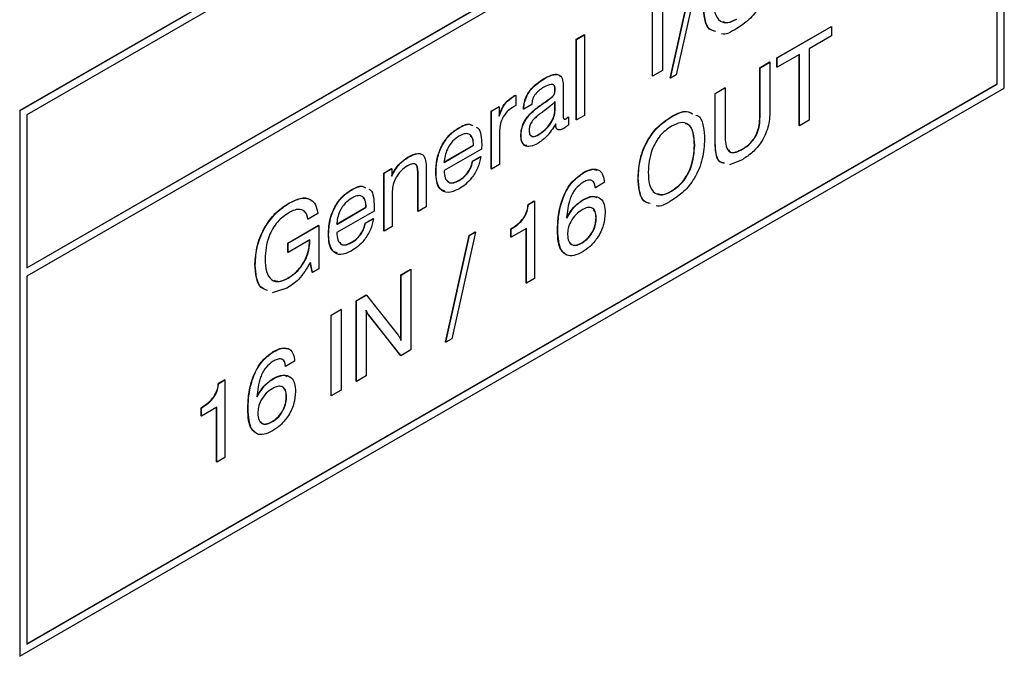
# Model space of a CAD drawing. Header units: millimetres. Extents: x 11 to 190, y 5 to 296.
# Tile 39 of 71: x 152 to 167, y 204 to 214. Entities that reach past the tile are written whole.
import ezdxf

# ---------------------------------------------------------------- set-up
doc = ezdxf.new("R2010")
doc.units = ezdxf.units.MM
doc.layers.add('標註文字', color=4, linetype='Continuous')

msp = doc.modelspace()

# ---------------------------------------------------------------- linework, layer by layer
at = {"layer": '標註文字'}
for p, q in [((167.0917, 221.072), (152.1364, 212.4385)), ((167.0952, 221.07), (152.1399, 212.4365)), ((167.0952, 212.7821), (167.0952, 221.07)), ((166.9892, 220.8863), (152.246, 212.3752)), ((152.246, 210.0522), (166.9856, 218.5612)), ((152.246, 210.0481), (166.9892, 218.5591)), ((166.9892, 218.4366), (152.246, 209.9256)), ((166.9856, 212.8454), (166.9856, 218.4346)), ((166.9892, 212.8433), (166.9892, 218.4366)), ((162.0209, 212.9346), (162.3781, 214.554)), ((162.0244, 212.9325), (162.3816, 214.552)), ((162.4732, 214.6048), (162.1124, 212.9833)), ((161.9021, 214.2751), (161.9021, 213.0503)), ((161.7489, 212.966), (161.7489, 214.1908)), ((161.7525, 212.964), (161.7525, 214.1888)), ((163.6391, 213.2406), (164.4686, 213.7195)), ((163.6426, 213.2386), (164.4721, 213.7174)), ((164.4721, 213.7174), (164.4686, 213.7195)), ((164.4721, 213.7174), (164.4721, 213.5761)), ((160.5931, 213.5236), (160.7155, 213.5942)), ((160.5931, 212.2987), (160.5931, 213.5236)), ((160.5966, 213.5215), (160.5931, 213.5236)), ((160.5966, 213.5215), (160.719, 213.5922)), ((160.5966, 212.2967), (160.5966, 213.5215)), ((160.719, 213.5922), (160.7155, 213.5942)), ((160.719, 213.5922), (160.719, 212.3674)), ((164.4721, 213.5761), (164.1322, 213.3799)), ((164.1322, 213.3799), (164.1322, 212.2964)), ((163.3807, 213.0915), (163.5303, 213.1778)), ((163.3843, 213.0894), (163.5338, 213.1758)), ((163.5338, 213.1758), (163.5303, 213.1778)), ((163.5338, 213.1758), (163.5338, 212.4262)), ((163.6391, 213.0993), (163.6391, 213.2406)), ((163.6426, 213.2386), (163.6391, 213.2406)), ((163.9826, 213.2935), (163.6426, 213.0973)), ((163.6426, 213.0973), (163.6426, 213.2386)), ((163.9791, 212.2121), (163.9791, 213.2915)), ((163.9826, 212.21), (163.9826, 213.2935)), ((161.9021, 213.0503), (161.7525, 212.964)), ((163.3807, 212.3402), (163.3807, 213.0915)), ((163.3843, 213.0894), (163.3807, 213.0915)), ((163.3843, 212.3381), (163.3843, 213.0894)), ((163.6426, 213.0973), (163.6391, 213.0993)), ((160.0971, 212.9191), (160.0936, 212.9211)), ((161.7525, 212.964), (161.7489, 212.966)), ((162.0244, 212.9325), (162.0209, 212.9346)), ((162.1124, 212.9833), (162.0244, 212.9325)), ((152.1399, 204.1486), (167.0952, 212.7821)), ((152.246, 204.3364), (166.9856, 212.8454)), ((152.246, 204.3323), (166.9892, 212.8433)), ((160.2716, 212.7659), (160.268, 212.7679)), ((160.3927, 212.8277), (160.3927, 212.3841)), ((162.7008, 212.699), (162.8504, 212.7853)), ((162.7044, 212.6969), (162.8539, 212.7833)), ((162.8539, 212.7833), (162.8504, 212.7853)), ((162.8539, 212.7833), (162.8539, 212.032)), ((166.9892, 212.8433), (166.9856, 212.8454)), ((159.638, 212.654), (159.6344, 212.6561)), ((159.672, 212.6695), (159.6684, 212.6715)), ((159.672, 212.6695), (159.672, 212.5149)), ((160.2348, 212.6538), (160.2313, 212.6559)), ((160.2667, 212.4435), (160.2667, 212.579)), ((160.2703, 212.4415), (160.2703, 212.5769)), ((162.7008, 211.9494), (162.7008, 212.699)), ((162.7044, 212.6969), (162.7008, 212.699)), ((162.7044, 211.9474), (162.7044, 212.6969)), ((152.1364, 212.4385), (152.1364, 204.1506)), ((152.1399, 212.4365), (152.1364, 212.4385)), ((152.1399, 212.4365), (152.1399, 204.1486)), ((159.3013, 212.4323), (159.4196, 212.5007)), ((159.3013, 211.553), (159.3013, 212.4323)), ((159.3048, 212.4303), (159.3013, 212.4323)), ((159.3048, 212.4303), (159.4232, 212.4986)), ((159.3048, 211.5509), (159.3048, 212.4303)), ((159.4232, 212.4986), (159.4196, 212.5007)), ((159.4232, 212.4986), (159.4232, 212.3529)), ((159.7908, 212.4637), (159.7908, 212.4701)), ((159.7943, 212.468), (159.7908, 212.4701)), ((159.7943, 212.4617), (159.7908, 212.4637)), ((159.9167, 212.5323), (159.7943, 212.4617)), ((159.7943, 212.4617), (159.7943, 212.468)), ((160.0225, 212.4992), (160.019, 212.5012)), ((160.1139, 212.563), (160.1104, 212.565)), ((160.2703, 212.4415), (160.2667, 212.4435)), ((152.246, 212.3752), (152.246, 210.0481)), ((160.4411, 212.3168), (160.4376, 212.3189)), ((160.4743, 212.3411), (160.4707, 212.3432)), ((160.4743, 212.3411), (160.4743, 212.2229)), ((160.5966, 212.2967), (160.5931, 212.2987)), ((160.719, 212.3674), (160.5966, 212.2967)), ((162.0391, 212.3443), (162.0356, 212.3463)), ((163.3843, 212.3381), (163.3807, 212.3402)), ((164.1322, 212.2964), (163.9826, 212.21)), ((158.8074, 212.1746), (158.8039, 212.1766)), ((159.4272, 212.1192), (159.4272, 211.6216)), ((160.2815, 212.2316), (160.2787, 212.2332)), ((160.2815, 212.2316), (160.2815, 212.237)), ((163.9826, 212.21), (163.9791, 212.2121)), ((159.7535, 212.0632), (159.75, 212.0652)), ((160.0213, 212.0745), (160.0177, 212.0765)), ((158.5806, 211.6551), (159.0293, 211.9142)), ((158.5841, 211.6531), (159.0328, 211.9121)), ((159.1525, 211.8556), (158.5847, 211.5278)), ((159.0328, 211.9121), (159.0293, 211.9142)), ((162.3916, 211.9118), (162.3881, 211.9139)), ((162.7044, 211.9474), (162.7008, 211.9494)), ((163.1185, 211.8525), (163.1149, 211.8545)), ((158.0385, 211.7307), (158.0349, 211.7327)), ((159.0157, 211.6708), (159.1381, 211.7414)), ((159.0192, 211.6687), (159.0157, 211.6708)), ((159.0192, 211.6687), (159.1416, 211.7394)), ((159.1416, 211.7394), (159.1381, 211.7414)), ((163.1015, 211.6857), (162.9182, 211.6147)), ((157.6695, 211.4903), (157.7863, 211.5578)), ((157.673, 211.4883), (157.7899, 211.5557)), ((157.7899, 211.5557), (157.7863, 211.5578)), ((157.7899, 211.5557), (157.7899, 211.4424)), ((158.3121, 211.5589), (158.3121, 210.9779)), ((159.3048, 211.5509), (159.3013, 211.553)), ((159.4272, 211.6216), (159.3048, 211.5509)), ((157.6695, 210.611), (157.6695, 211.4903)), ((157.673, 211.4883), (157.6695, 211.4903)), ((157.673, 210.6089), (157.673, 211.4883)), ((158.1862, 210.9093), (158.1862, 211.4608)), ((158.1898, 211.4588), (158.1862, 211.4608)), ((158.1898, 210.9072), (158.1898, 211.4588)), ((158.4617, 211.5024), (158.4582, 211.5045)), ((158.8151, 211.3781), (158.8115, 211.3802)), ((160.6973, 211.4912), (160.6938, 211.4932)), ((161.5349, 211.4173), (161.5314, 211.4193)), ((157.1756, 211.2326), (157.1721, 211.2346)), ((160.8822, 211.2681), (160.8787, 211.2702)), ((161.0182, 211.3466), (160.8822, 211.2681)), ((157.7954, 211.1902), (157.7954, 210.6796)), ((160.6963, 211.0823), (160.6927, 211.0843)), ((162.0391, 211.2137), (162.0356, 211.2157)), ((156.231, 211.0327), (156.2274, 211.0347)), ((156.9488, 210.7131), (157.3975, 210.9722)), ((156.9523, 210.7111), (157.4011, 210.9701)), ((157.4011, 210.9701), (157.3975, 210.9722)), ((158.3121, 210.9779), (158.1898, 210.9072)), ((159.8624, 211.0133), (159.954, 211.0661)), ((159.8659, 211.0112), (159.8624, 211.0133)), ((159.8659, 211.0112), (159.9575, 211.0641)), ((159.9575, 211.0641), (159.954, 211.0661)), ((159.9575, 211.0641), (159.9575, 209.8864)), ((156.5172, 210.7896), (156.5136, 210.7917)), ((156.6668, 210.876), (156.5172, 210.7896)), ((157.5207, 210.9136), (156.953, 210.5858)), ((157.3839, 210.7288), (157.5063, 210.7994)), ((157.3875, 210.7267), (157.5098, 210.7974)), ((157.5098, 210.7974), (157.5063, 210.7994)), ((158.1898, 210.9072), (158.1862, 210.9093)), ((160.8958, 210.8081), (160.8923, 210.8101)), ((156.2092, 210.4275), (156.6768, 210.6974)), ((156.2127, 210.4254), (156.6804, 210.6954)), ((156.6804, 210.6954), (156.6768, 210.6974)), ((156.6804, 210.6954), (156.6804, 210.0359)), ((157.3875, 210.7267), (157.3839, 210.7288)), ((157.7954, 210.6796), (157.673, 210.6089)), ((159.6004, 210.5166), (159.6004, 210.6422)), ((159.604, 210.6402), (159.6004, 210.6422)), ((159.8351, 210.648), (159.604, 210.5145)), ((159.604, 210.5145), (159.604, 210.6402)), ((159.8316, 209.8178), (159.8316, 210.6459)), ((159.8351, 209.8157), (159.8351, 210.648)), ((160.3111, 210.6192), (160.3075, 210.6213)), ((156.5444, 210.4756), (156.2127, 210.2841)), ((156.5408, 210.4624), (156.5408, 210.4735)), ((156.5444, 210.4604), (156.5444, 210.4756)), ((156.8299, 210.5604), (156.8264, 210.5625)), ((157.673, 210.6089), (157.6695, 210.611)), ((158.6078, 208.9228), (158.9649, 210.5423)), ((158.6113, 208.9208), (158.9685, 210.5402)), ((159.06, 210.5931), (158.6993, 208.9716)), ((158.9649, 210.5423), (159.0565, 210.5951)), ((158.9685, 210.5402), (158.9649, 210.5423)), ((158.9685, 210.5402), (159.06, 210.5931)), ((159.06, 210.5931), (159.0565, 210.5951)), ((159.604, 210.5145), (159.6004, 210.5166)), ((156.2092, 210.2861), (156.2092, 210.4275)), ((156.2127, 210.4254), (156.2092, 210.4275)), ((156.2127, 210.2841), (156.2127, 210.4254)), ((156.5444, 210.4604), (156.5408, 210.4624)), ((157.1833, 210.4361), (157.1797, 210.4382)), ((160.6812, 210.4298), (160.6777, 210.4318)), ((156.2127, 210.2841), (156.2092, 210.2861)), ((155.7149, 210.0971), (155.7113, 210.0991)), ((156.5821, 209.9832), (156.5505, 210.1297)), ((156.5856, 209.9812), (156.5529, 210.1331)), ((156.6804, 210.0359), (156.5856, 209.9812)), ((157.9279, 209.9436), (158.0774, 210.0299)), ((157.9314, 209.9415), (158.081, 210.0279)), ((158.081, 210.0279), (158.0774, 210.0299)), ((158.081, 210.0279), (158.081, 208.8031)), ((152.246, 209.9256), (152.246, 204.3323)), ((156.2174, 209.8942), (156.2138, 209.8963)), ((156.5856, 209.9812), (156.5821, 209.9832)), ((157.9279, 208.9509), (157.9279, 209.9436)), ((157.9314, 209.9415), (157.9279, 209.9436)), ((157.9314, 208.9488), (157.9314, 209.9415)), ((159.9575, 209.8864), (159.8351, 209.8157)), ((156.1963, 209.7408), (155.9745, 209.6717)), ((159.8351, 209.8157), (159.8316, 209.8178)), ((157.2479, 209.5511), (157.4011, 209.6395)), ((157.2515, 209.549), (157.4047, 209.6375)), ((157.4047, 209.6375), (157.4011, 209.6395)), ((157.4047, 209.6375), (157.8861, 209.0258)), ((157.2479, 208.3263), (157.2479, 209.5511)), ((157.2515, 209.549), (157.2479, 209.5511)), ((157.2515, 208.3242), (157.2515, 209.549)), ((156.8672, 209.3313), (157.0168, 209.4176)), ((156.8672, 208.1065), (156.8672, 209.3313)), ((156.8707, 209.3292), (156.8672, 209.3313)), ((156.8707, 209.3292), (157.0203, 209.4156)), ((156.8707, 208.1044), (156.8707, 209.3292)), ((157.0203, 209.4156), (157.0168, 209.4176)), ((157.0203, 209.4156), (157.0203, 208.1908)), ((157.4011, 209.4033), (157.4011, 208.4106)), ((157.9257, 208.7175), (157.4347, 209.3363)), ((157.4382, 209.3342), (157.4347, 209.3363)), ((157.9293, 208.7155), (157.4382, 209.3342)), ((158.6113, 208.9208), (158.6078, 208.9228)), ((158.6993, 208.9716), (158.6113, 208.9208)), ((155.9924, 208.7751), (155.9888, 208.7771)), ((157.9293, 208.7155), (157.9257, 208.7175)), ((158.081, 208.8031), (157.9293, 208.7155)), ((156.1772, 208.552), (156.1737, 208.5541)), ((156.3132, 208.6305), (156.1772, 208.552)), ((157.4011, 208.4106), (157.2515, 208.3242)), ((155.1574, 208.2971), (155.249, 208.35)), ((155.161, 208.2951), (155.1574, 208.2971)), ((155.161, 208.2951), (155.2525, 208.348)), ((155.2525, 208.348), (155.249, 208.35)), ((155.2525, 208.348), (155.2525, 207.1703)), ((155.9913, 208.3662), (155.9878, 208.3682)), ((157.2515, 208.3242), (157.2479, 208.3263)), ((156.1908, 208.092), (156.1873, 208.094)), ((156.8707, 208.1044), (156.8672, 208.1065)), ((157.0203, 208.1908), (156.8707, 208.1044)), ((155.1302, 207.9319), (154.899, 207.7984)), ((155.1266, 207.1017), (155.1266, 207.9298)), ((155.1302, 207.0996), (155.1302, 207.9319)), ((154.8955, 207.8005), (154.8955, 207.9261)), ((154.899, 207.924), (154.8955, 207.9261)), ((154.899, 207.7984), (154.8955, 207.8005)), ((154.899, 207.7984), (154.899, 207.924)), ((155.6061, 207.9031), (155.6026, 207.9052)), ((155.9762, 207.7137), (155.9727, 207.7157)), ((155.1302, 207.0996), (155.1266, 207.1017)), ((155.2525, 207.1703), (155.1302, 207.0996)), ((152.1399, 204.1486), (152.1364, 204.1506))]:
    msp.add_line(p, q, dxfattribs=at)
for points, knots in [([(163.5338, 214.6126), (163.5288, 214.5182), (163.5189, 214.3302), (163.3989, 214.035), (163.2182, 213.8093), (163.094, 213.7277), (163.0318, 213.6868)], [0, 0, 0, 0, 0.2806788, 0.5596167, 0.7794083, 1, 1, 1, 1]), ([(162.6772, 214.118), (162.6804, 214.0519), (162.6868, 213.9199), (162.7644, 213.7911), (162.8925, 213.7604), (162.9853, 213.8055), (163.0318, 213.8281)], [0, 0, 0, 0, 0.2809194, 0.560214, 0.7797421, 1, 1, 1, 1]), ([(162.7059, 213.6436), (162.6743, 213.6515), (162.5917, 213.6722), (162.5357, 213.8278), (162.5279, 213.965), (162.524, 214.0337)], [0, 0, 0, 0, 0.2361676, 0.6174935, 1, 1, 1, 1]), ([(162.7094, 213.6416), (162.6778, 213.6495), (162.5952, 213.6701), (162.5392, 213.8258), (162.5315, 213.963), (162.5276, 214.0317)], [0, 0, 0, 0, 0.2361676, 0.6174935, 1, 1, 1, 1]), ([(162.8176, 213.7942), (162.8416, 213.7857), (162.902, 213.764), (162.9807, 213.8053), (163.0282, 213.8301)], [0, 0, 0, 0, 0.3968912, 1, 1, 1, 1]), ([(163.0318, 213.6868), (162.9465, 213.6348), (162.8591, 213.5816), (162.7978, 213.6065), (162.7964, 213.6071)], [0, 0, 0, 0, 0.97629804, 1, 1, 1, 1]), ([(159.7908, 212.4701), (159.7929, 212.5027), (159.797, 212.5679), (159.8407, 212.6756), (159.9359, 212.8152), (160.0286, 212.8775), (160.0936, 212.9211)], [0, 0, 0, 0, 0.1872373, 0.3740839, 0.5612417, 1, 1, 1, 1]), ([(159.7943, 212.468), (159.7964, 212.5007), (159.8005, 212.5659), (159.8442, 212.6735), (159.9394, 212.8132), (160.0321, 212.8754), (160.0971, 212.9191)], [0, 0, 0, 0, 0.1872373, 0.3740839, 0.5612417, 1, 1, 1, 1]), ([(160.0936, 212.9211), (160.1328, 212.9416), (160.2109, 212.9825), (160.3121, 213.0064), (160.3413, 212.9664), (160.3499, 212.9546)], [0, 0, 0, 0, 0.41489983, 0.82679267, 1, 1, 1, 1]), ([(160.0971, 212.9191), (160.1369, 212.9403), (160.2161, 212.9826), (160.3249, 213.0001), (160.3865, 212.9331), (160.3906, 212.8629), (160.3927, 212.8277)], [0, 0, 0, 0, 0.2814104, 0.5607812, 0.7795985, 1, 1, 1, 1]), ([(160.0982, 212.7941), (160.0538, 212.7656), (159.9982, 212.73), (159.9471, 212.6539), (159.9218, 212.5981), (159.9187, 212.5586), (159.9167, 212.5323)], [0, 0, 0, 0, 0.4986761, 0.6244276, 0.7500478, 1, 1, 1, 1]), ([(160.2716, 212.7659), (160.2709, 212.7767), (160.2697, 212.7984), (160.2581, 212.8233), (160.2381, 212.8368), (160.1872, 212.8415), (160.1377, 212.8151), (160.0982, 212.7941)], [0, 0, 0, 0, 0.12532507, 0.25052201, 0.37567535, 0.50103047, 1, 1, 1, 1]), ([(160.2313, 212.6559), (160.2367, 212.6616), (160.2476, 212.6731), (160.2617, 212.6954), (160.2676, 212.7288), (160.2679, 212.7517), (160.268, 212.7679)], [0, 0, 0, 0, 0.1867661, 0.3725942, 0.5589868, 1, 1, 1, 1]), ([(160.2348, 212.6538), (160.2403, 212.6596), (160.2512, 212.6711), (160.2652, 212.6933), (160.2712, 212.7267), (160.2714, 212.7497), (160.2716, 212.7659)], [0, 0, 0, 0, 0.1867661, 0.3725942, 0.5589868, 1, 1, 1, 1]), ([(160.268, 212.7679), (160.2673, 212.7785), (160.2658, 212.7998), (160.259, 212.8198), (160.2515, 212.8246), (160.2507, 212.8252)], [0, 0, 0, 0, 0.4702402, 0.9399996, 1, 1, 1, 1]), ([(159.4196, 212.3549), (159.4308, 212.389), (159.4533, 212.457), (159.5236, 212.5764), (159.5925, 212.6259), (159.6344, 212.6561)], [0, 0, 0, 0, 0.281482, 0.562056, 1, 1, 1, 1]), ([(159.4232, 212.3529), (159.4344, 212.3869), (159.4568, 212.4549), (159.5272, 212.5743), (159.596, 212.6239), (159.638, 212.654)], [0, 0, 0, 0, 0.281482, 0.562056, 1, 1, 1, 1]), ([(159.6344, 212.6561), (159.6409, 212.66), (159.6524, 212.667), (159.6635, 212.6701), (159.6684, 212.6715)], [0, 0, 0, 0, 0.56062082, 1, 1, 1, 1]), ([(159.638, 212.654), (159.6444, 212.6579), (159.6559, 212.6649), (159.6671, 212.6681), (159.672, 212.6695)], [0, 0, 0, 0, 0.56062082, 1, 1, 1, 1]), ([(160.2703, 212.5769), (160.2364, 212.544), (160.1758, 212.4851), (160.1123, 212.4398), (160.0844, 212.4198)], [0, 0, 0, 0, 0.5593166, 1, 1, 1, 1]), ([(160.1104, 212.565), (160.1332, 212.5805), (160.1739, 212.608), (160.2137, 212.6413), (160.2313, 212.6559)], [0, 0, 0, 0, 0.56044169, 1, 1, 1, 1]), ([(160.1139, 212.563), (160.1367, 212.5784), (160.1774, 212.606), (160.2173, 212.6392), (160.2348, 212.6538)], [0, 0, 0, 0, 0.56044169, 1, 1, 1, 1]), ([(159.6407, 212.4986), (159.6076, 212.477), (159.5417, 212.434), (159.4645, 212.3217), (159.4309, 212.2107), (159.4284, 212.1497), (159.4272, 212.1192)], [0, 0, 0, 0, 0.2805484, 0.5586388, 0.7788693, 1, 1, 1, 1]), ([(159.672, 212.5149), (159.6661, 212.5123), (159.6558, 212.5076), (159.6453, 212.5013), (159.6407, 212.4986)], [0, 0, 0, 0, 0.5597857, 1, 1, 1, 1]), ([(159.75, 212.0652), (159.7536, 212.1115), (159.7609, 212.2038), (159.8637, 212.3796), (159.96, 212.455), (160.019, 212.5012)], [0, 0, 0, 0, 0.2801349, 0.5590752, 1, 1, 1, 1]), ([(159.7535, 212.0632), (159.7572, 212.1094), (159.7644, 212.2017), (159.8672, 212.3775), (159.9635, 212.453), (160.0225, 212.4992)], [0, 0, 0, 0, 0.2801349, 0.5590752, 1, 1, 1, 1]), ([(160.0844, 212.4198), (160.0713, 212.4104), (160.048, 212.3937), (160.0247, 212.3765), (160.0145, 212.3689)], [0, 0, 0, 0, 0.5599935, 1, 1, 1, 1]), ([(160.0177, 212.0765), (160.0507, 212.098), (160.1166, 212.1409), (160.1995, 212.2386), (160.2577, 212.3482), (160.2637, 212.4118), (160.2667, 212.4435)], [0, 0, 0, 0, 0.2808053, 0.5606765, 0.7804145, 1, 1, 1, 1]), ([(160.019, 212.5012), (160.0361, 212.513), (160.0665, 212.5342), (160.097, 212.5556), (160.1104, 212.565)], [0, 0, 0, 0, 0.5599988, 1, 1, 1, 1]), ([(160.0213, 212.0745), (160.0543, 212.096), (160.1202, 212.1389), (160.2031, 212.2366), (160.2612, 212.3461), (160.2673, 212.4097), (160.2703, 212.4415)], [0, 0, 0, 0, 0.2808053, 0.5606765, 0.7804145, 1, 1, 1, 1]), ([(160.0225, 212.4992), (160.0396, 212.511), (160.0701, 212.5321), (160.1005, 212.5535), (160.1139, 212.563)], [0, 0, 0, 0, 0.5599988, 1, 1, 1, 1]), ([(162.0356, 212.3463), (162.1182, 212.3904), (162.2423, 212.4566), (162.3278, 212.4078), (162.3564, 212.3914)], [0, 0, 0, 0, 0.6653844, 1, 1, 1, 1]), ([(162.0391, 212.3443), (162.1217, 212.3883), (162.2458, 212.4546), (162.3314, 212.4057), (162.36, 212.3894)], [0, 0, 0, 0, 0.6653844, 1, 1, 1, 1]), ([(163.5338, 212.4262), (163.53, 212.3487), (163.5222, 212.1943), (163.411, 211.9501), (163.254, 211.7825), (163.1524, 211.718), (163.1015, 211.6857)], [0, 0, 0, 0, 0.28063331, 0.55869612, 0.77890409, 1, 1, 1, 1]), ([(160.0145, 212.3689), (159.9948, 212.353), (159.9555, 212.3212), (159.9044, 212.2596), (159.8786, 212.19), (159.8768, 212.1524), (159.8759, 212.1336)], [0, 0, 0, 0, 0.280926, 0.5600866, 0.7795002, 1, 1, 1, 1]), ([(160.3927, 212.3841), (160.3926, 212.3624), (160.3924, 212.3353), (160.4026, 212.3107), (160.4175, 212.305), (160.4317, 212.3121), (160.4411, 212.3168)], [0, 0, 0, 0, 0.5009691, 0.6263269, 0.7510016, 1, 1, 1, 1]), ([(160.4093, 212.3103), (160.4097, 212.3101), (160.417, 212.3068), (160.4276, 212.313), (160.4376, 212.3189)], [0, 0, 0, 0, 0.0577784, 1, 1, 1, 1]), ([(160.4376, 212.3189), (160.4438, 212.3231), (160.4549, 212.3306), (160.4659, 212.3393), (160.4707, 212.3432)], [0, 0, 0, 0, 0.55976454, 1, 1, 1, 1]), ([(160.4411, 212.3168), (160.4473, 212.3211), (160.4585, 212.3286), (160.4694, 212.3373), (160.4743, 212.3411)], [0, 0, 0, 0, 0.55976454, 1, 1, 1, 1]), ([(161.5314, 211.4193), (161.5363, 211.5138), (161.5462, 211.7023), (161.6675, 211.998), (161.8487, 212.2238), (161.9732, 212.3054), (162.0356, 212.3463)], [0, 0, 0, 0, 0.2806634, 0.5595965, 0.7794213, 1, 1, 1, 1]), ([(161.5349, 211.4173), (161.5399, 211.5118), (161.5498, 211.7003), (161.6711, 211.996), (161.8523, 212.2218), (161.9768, 212.3034), (162.0391, 212.3443)], [0, 0, 0, 0, 0.2806634, 0.5595965, 0.7794213, 1, 1, 1, 1]), ([(162.4105, 212.3691), (162.4236, 212.365), (162.486, 212.3453), (162.5284, 212.2017), (162.5369, 212.0661), (162.5412, 211.9982)], [0, 0, 0, 0, 0.1177671, 0.5582501, 1, 1, 1, 1]), ([(163.1149, 211.8545), (163.1573, 211.8819), (163.2416, 211.9364), (163.3399, 212.0826), (163.3762, 212.2236), (163.3792, 212.3013), (163.3807, 212.3402)], [0, 0, 0, 0, 0.2805762, 0.5581761, 0.7787023, 1, 1, 1, 1]), ([(163.1185, 211.8525), (163.1608, 211.8799), (163.2451, 211.9343), (163.3435, 212.0806), (163.3798, 212.2215), (163.3828, 212.2992), (163.3843, 212.3381)], [0, 0, 0, 0, 0.2805762, 0.5581761, 0.7787023, 1, 1, 1, 1]), ([(158.4582, 211.5045), (158.4613, 211.5719), (158.4676, 211.7062), (158.5448, 211.9172), (158.6698, 212.0871), (158.7591, 212.1467), (158.8039, 212.1766)], [0, 0, 0, 0, 0.2808655, 0.560109, 0.7796799, 1, 1, 1, 1]), ([(158.4617, 211.5024), (158.4649, 211.5698), (158.4712, 211.7042), (158.5483, 211.9152), (158.6733, 212.0851), (158.7627, 212.1447), (158.8074, 212.1746)], [0, 0, 0, 0, 0.2808655, 0.560109, 0.7796799, 1, 1, 1, 1]), ([(158.8039, 212.1766), (158.8624, 212.2087), (158.9449, 212.2538), (159.0006, 212.2207), (159.0168, 212.2112)], [0, 0, 0, 0, 0.7101153, 1, 1, 1, 1]), ([(158.8074, 212.1746), (158.866, 212.2066), (158.9485, 212.2518), (159.0042, 212.2187), (159.0203, 212.2091)], [0, 0, 0, 0, 0.7101153, 1, 1, 1, 1]), ([(159.07, 212.1874), (159.0781, 212.1845), (159.1201, 212.1695), (159.1466, 212.0669), (159.1523, 211.9715), (159.1552, 211.9237)], [0, 0, 0, 0, 0.1054053, 0.5520097, 1, 1, 1, 1]), ([(159.8759, 212.1336), (159.8777, 212.111), (159.8814, 212.0659), (159.9358, 212.0326), (159.9888, 212.0586), (160.0213, 212.0745)], [0, 0, 0, 0, 0.2807914, 0.5603123, 1, 1, 1, 1]), ([(160.2815, 212.237), (160.2364, 212.1675), (160.1557, 212.0435), (160.052, 211.9718), (160.0064, 211.9403)], [0, 0, 0, 0, 0.5597501, 1, 1, 1, 1]), ([(160.3194, 212.1532), (160.3132, 212.1534), (160.2945, 212.154), (160.2806, 212.187), (160.2789, 212.2181), (160.278, 212.2336)], [0, 0, 0, 0, 0.1960011, 0.5971428, 1, 1, 1, 1]), ([(160.4037, 212.1696), (160.3857, 212.1602), (160.3498, 212.1413), (160.3044, 212.1463), (160.2836, 212.1839), (160.2822, 212.2157), (160.2815, 212.2316)], [0, 0, 0, 0, 0.2807975, 0.5591574, 0.7791084, 1, 1, 1, 1]), ([(160.4743, 212.2229), (160.4613, 212.2115), (160.4381, 212.1912), (160.4142, 212.1762), (160.4037, 212.1696)], [0, 0, 0, 0, 0.5599401, 1, 1, 1, 1]), ([(162.0391, 212.203), (161.9798, 212.1613), (161.8614, 212.0782), (161.705, 211.8), (161.6923, 211.6161), (161.6845, 211.5036)], [0, 0, 0, 0, 0.2803606, 0.5599583, 1, 1, 1, 1]), ([(162.3916, 211.9118), (162.3884, 211.9778), (162.382, 212.1093), (162.3061, 212.2397), (162.178, 212.2701), (162.0854, 212.2254), (162.0391, 212.203)], [0, 0, 0, 0, 0.2809426, 0.5602679, 0.779774, 1, 1, 1, 1]), ([(162.3881, 211.9139), (162.3842, 211.9784), (162.3766, 212.107), (162.3218, 212.23), (162.2584, 212.2387), (162.2448, 212.2406)], [0, 0, 0, 0, 0.4413234, 0.8801062, 1, 1, 1, 1]), ([(158.8123, 212.0518), (158.778, 212.0288), (158.7097, 211.9829), (158.6323, 211.8651), (158.5948, 211.751), (158.5877, 211.6858), (158.5841, 211.6531)], [0, 0, 0, 0, 0.2799455, 0.5583961, 0.778927, 1, 1, 1, 1]), ([(159.0328, 211.9121), (159.0305, 211.9501), (159.0259, 212.0258), (158.9719, 212.0907), (158.8923, 212.0924), (158.839, 212.0653), (158.8123, 212.0518)], [0, 0, 0, 0, 0.2806732, 0.5593502, 0.7792403, 1, 1, 1, 1]), ([(159.0293, 211.9142), (159.0286, 211.9543), (159.0275, 212.0155), (158.9952, 212.0448), (158.9841, 212.0548)], [0, 0, 0, 0, 0.6551223, 1, 1, 1, 1]), ([(159.8397, 211.9078), (159.8273, 211.9085), (159.7897, 211.9106), (159.7566, 211.9712), (159.7522, 212.0339), (159.75, 212.0652)], [0, 0, 0, 0, 0.1972033, 0.5979072, 1, 1, 1, 1]), ([(160.0064, 211.9403), (159.9699, 211.9219), (159.897, 211.8852), (159.8072, 211.8983), (159.7593, 211.9672), (159.7555, 212.0312), (159.7535, 212.0632)], [0, 0, 0, 0, 0.2806313, 0.5595202, 0.7793791, 1, 1, 1, 1]), ([(159.8971, 212.0663), (159.906, 212.0584), (159.935, 212.0328), (159.9838, 212.0586), (160.0177, 212.0765)], [0, 0, 0, 0, 0.3065468, 1, 1, 1, 1]), ([(162.5412, 211.9982), (162.5362, 211.9038), (162.5262, 211.7158), (162.4062, 211.4206), (162.2255, 211.1948), (162.1013, 211.1132), (162.0391, 211.0724)], [0, 0, 0, 0, 0.2806788, 0.5596167, 0.7794083, 1, 1, 1, 1]), ([(162.8539, 212.032), (162.8558, 211.9845), (162.8594, 211.8901), (162.9183, 211.7981), (163.0197, 211.8013), (163.0855, 211.8354), (163.1185, 211.8525)], [0, 0, 0, 0, 0.2811556, 0.5593771, 0.7790321, 1, 1, 1, 1]), ([(159.1552, 211.9237), (159.1554, 211.9113), (159.1556, 211.8892), (159.1534, 211.8658), (159.1525, 211.8556)], [0, 0, 0, 0, 0.5601637, 1, 1, 1, 1]), ([(162.0356, 211.2157), (162.0947, 211.2574), (162.2129, 211.3405), (162.3678, 211.6185), (162.3804, 211.8018), (162.3881, 211.9139)], [0, 0, 0, 0, 0.2802952, 0.5598938, 1, 1, 1, 1]), ([(162.0391, 211.2137), (162.0983, 211.2553), (162.2164, 211.3385), (162.3713, 211.6165), (162.3839, 211.7997), (162.3916, 211.9118)], [0, 0, 0, 0, 0.2802952, 0.5598938, 1, 1, 1, 1]), ([(162.8405, 211.6415), (162.815, 211.6461), (162.7479, 211.6582), (162.709, 211.7872), (162.7036, 211.8953), (162.7008, 211.9494)], [0, 0, 0, 0, 0.2344248, 0.616502, 1, 1, 1, 1]), ([(162.8441, 211.6395), (162.8186, 211.6441), (162.7515, 211.6561), (162.7126, 211.7851), (162.7071, 211.8932), (162.7044, 211.9474)], [0, 0, 0, 0, 0.2344248, 0.616502, 1, 1, 1, 1]), ([(162.9067, 211.8431), (162.9134, 211.8314), (162.9349, 211.7937), (163.0178, 211.8058), (163.0825, 211.8382), (163.1149, 211.8545)], [0, 0, 0, 0, 0.1833932, 0.5904801, 1, 1, 1, 1]), ([(157.7863, 211.4444), (157.8033, 211.4787), (157.8373, 211.5472), (157.922, 211.656), (157.9921, 211.7036), (158.0349, 211.7327)], [0, 0, 0, 0, 0.28058853, 0.56078601, 1, 1, 1, 1]), ([(157.7899, 211.4424), (157.8069, 211.4767), (157.8409, 211.5452), (157.9256, 211.654), (157.9957, 211.7016), (158.0385, 211.7307)], [0, 0, 0, 0, 0.28058853, 0.56078601, 1, 1, 1, 1]), ([(158.0349, 211.7327), (158.0874, 211.7607), (158.1544, 211.7964), (158.2086, 211.7857), (158.2205, 211.7834)], [0, 0, 0, 0, 0.7816934, 1, 1, 1, 1]), ([(158.0385, 211.7307), (158.0899, 211.7564), (158.1615, 211.7922), (158.2416, 211.7842), (158.266, 211.7612), (158.2781, 211.7498)], [0, 0, 0, 0, 0.5589656, 0.7795525, 1, 1, 1, 1]), ([(158.2781, 211.7498), (158.291, 211.7194), (158.3141, 211.6649), (158.3127, 211.5914), (158.3121, 211.5589)], [0, 0, 0, 0, 0.5575008, 1, 1, 1, 1]), ([(159.1416, 211.7394), (159.1298, 211.6839), (159.1063, 211.5729), (159.0126, 211.4217), (158.9083, 211.3128), (158.8401, 211.2691), (158.8059, 211.2472)], [0, 0, 0, 0, 0.2796217, 0.5589318, 0.7792497, 1, 1, 1, 1]), ([(158.8115, 211.3802), (158.8374, 211.397), (158.8891, 211.4306), (158.9545, 211.5081), (158.9985, 211.5931), (159.01, 211.6449), (159.0157, 211.6708)], [0, 0, 0, 0, 0.2802851, 0.5597093, 0.779697, 1, 1, 1, 1]), ([(158.8151, 211.3781), (158.8409, 211.395), (158.8926, 211.4285), (158.958, 211.506), (159.002, 211.591), (159.0135, 211.6428), (159.0192, 211.6687)], [0, 0, 0, 0, 0.2802851, 0.5597093, 0.779697, 1, 1, 1, 1]), ([(158.0306, 211.6005), (157.9949, 211.5769), (157.9236, 211.53), (157.8394, 211.4101), (157.8, 211.2896), (157.797, 211.2233), (157.7954, 211.1902)], [0, 0, 0, 0, 0.2804163, 0.5589097, 0.7790509, 1, 1, 1, 1]), ([(158.1898, 211.4588), (158.1894, 211.519), (158.189, 211.5943), (158.1392, 211.6329), (158.0935, 211.6327), (158.0558, 211.6134), (158.0306, 211.6005)], [0, 0, 0, 0, 0.4986213, 0.6238522, 0.7492806, 1, 1, 1, 1]), ([(158.1862, 211.4608), (158.1855, 211.5201), (158.1847, 211.5943), (158.14, 211.6334), (158.1225, 211.6325), (158.1164, 211.6322)], [0, 0, 0, 0, 0.7214589, 0.9026566, 1, 1, 1, 1]), ([(158.5847, 211.5278), (158.5876, 211.4883), (158.5933, 211.4096), (158.6488, 211.3409), (158.7311, 211.3358), (158.787, 211.364), (158.8151, 211.3781)], [0, 0, 0, 0, 0.2806679, 0.5595209, 0.7793716, 1, 1, 1, 1]), ([(160.6938, 211.4932), (160.7401, 211.5184), (160.8179, 211.5606), (160.8792, 211.5425), (160.9041, 211.5352)], [0, 0, 0, 0, 0.5949397, 1, 1, 1, 1]), ([(160.6973, 211.4912), (160.7425, 211.514), (160.8327, 211.5594), (160.9439, 211.5436), (161.0044, 211.4606), (161.0136, 211.3847), (161.0182, 211.3466)], [0, 0, 0, 0, 0.2805064, 0.5593699, 0.7793493, 1, 1, 1, 1]), ([(158.597, 211.2179), (158.5694, 211.2264), (158.5071, 211.2457), (158.4657, 211.36), (158.4607, 211.4563), (158.4582, 211.5045)], [0, 0, 0, 0, 0.2833398, 0.6412221, 1, 1, 1, 1]), ([(158.8059, 211.2472), (158.7502, 211.2216), (158.6389, 211.1703), (158.5218, 211.2334), (158.4683, 211.3559), (158.4639, 211.4536), (158.4617, 211.5024)], [0, 0, 0, 0, 0.27958043, 0.5583186, 0.77888335, 1, 1, 1, 1]), ([(158.6327, 211.3782), (158.6397, 211.3677), (158.6605, 211.3367), (158.7288, 211.3394), (158.7839, 211.3666), (158.8115, 211.3802)], [0, 0, 0, 0, 0.2048742, 0.6017351, 1, 1, 1, 1]), ([(160.3075, 210.6213), (160.3099, 210.6965), (160.3146, 210.8468), (160.3623, 211.0547), (160.4339, 211.2188), (160.5318, 211.3754), (160.6291, 211.4462), (160.6938, 211.4932)], [0, 0, 0, 0, 0.2509503, 0.5012387, 0.6266538, 0.7518901, 1, 1, 1, 1]), ([(160.3111, 210.6192), (160.3134, 210.6945), (160.3181, 210.8447), (160.3658, 211.0527), (160.4375, 211.2168), (160.5353, 211.3734), (160.6327, 211.4442), (160.6973, 211.4912)], [0, 0, 0, 0, 0.2509503, 0.5012387, 0.6266538, 0.7518901, 1, 1, 1, 1]), ([(160.8822, 211.2681), (160.878, 211.2957), (160.8695, 211.3507), (160.819, 211.3879), (160.7555, 211.3801), (160.7145, 211.3586), (160.6939, 211.3479)], [0, 0, 0, 0, 0.2802547, 0.5587217, 0.7790827, 1, 1, 1, 1]), ([(161.7132, 211.0292), (161.6816, 211.0371), (161.599, 211.0578), (161.543, 211.2134), (161.5353, 211.3506), (161.5314, 211.4193)], [0, 0, 0, 0, 0.23616765, 0.61749345, 1, 1, 1, 1]), ([(161.7167, 211.0271), (161.6851, 211.0351), (161.6025, 211.0557), (161.5466, 211.2113), (161.5388, 211.3486), (161.5349, 211.4173)], [0, 0, 0, 0, 0.2361676, 0.6174935, 1, 1, 1, 1]), ([(161.6845, 211.5036), (161.6877, 211.4375), (161.6941, 211.3055), (161.7717, 211.1767), (161.8998, 211.146), (161.9926, 211.1911), (162.0391, 211.2137)], [0, 0, 0, 0, 0.2809194, 0.560214, 0.7797421, 1, 1, 1, 1]), ([(156.8264, 210.5625), (156.8295, 210.6298), (156.8358, 210.7642), (156.913, 210.9752), (157.038, 211.1451), (157.1273, 211.2047), (157.1721, 211.2346)], [0, 0, 0, 0, 0.28086554, 0.56010897, 0.77967991, 1, 1, 1, 1]), ([(156.8299, 210.5604), (156.8331, 210.6278), (156.8394, 210.7622), (156.9165, 210.9731), (157.0415, 211.143), (157.1309, 211.2027), (157.1756, 211.2326)], [0, 0, 0, 0, 0.28086554, 0.56010897, 0.77967991, 1, 1, 1, 1]), ([(157.1721, 211.2346), (157.2307, 211.2666), (157.3131, 211.3118), (157.3689, 211.2787), (157.385, 211.2691)], [0, 0, 0, 0, 0.7101153, 1, 1, 1, 1]), ([(157.1756, 211.2326), (157.2342, 211.2646), (157.3167, 211.3097), (157.3724, 211.2767), (157.3885, 211.2671)], [0, 0, 0, 0, 0.7101153, 1, 1, 1, 1]), ([(157.4382, 211.2454), (157.4463, 211.2425), (157.4883, 211.2275), (157.5148, 211.1249), (157.5205, 211.0295), (157.5234, 210.9816)], [0, 0, 0, 0, 0.1054053, 0.5520097, 1, 1, 1, 1]), ([(160.6939, 211.3479), (160.6537, 211.3193), (160.5933, 211.2763), (160.5319, 211.1797), (160.4652, 211.0267), (160.4551, 210.9043), (160.4471, 210.8064)], [0, 0, 0, 0, 0.2489115, 0.374371, 0.5000046, 1, 1, 1, 1]), ([(160.8787, 211.2702), (160.8765, 211.3006), (160.8738, 211.3372), (160.8522, 211.3512), (160.8485, 211.3536)], [0, 0, 0, 0, 0.8300835, 1, 1, 1, 1]), ([(156.2274, 211.0347), (156.2847, 211.0626), (156.399, 211.1181), (156.5237, 211.1192), (156.5632, 211.0733), (156.5708, 211.0645)], [0, 0, 0, 0, 0.4477735, 0.8937285, 1, 1, 1, 1]), ([(156.231, 211.0327), (156.2891, 211.0617), (156.405, 211.1195), (156.549, 211.1051), (156.6384, 211.0145), (156.6573, 210.9222), (156.6668, 210.876)], [0, 0, 0, 0, 0.2803724, 0.559606, 0.7795705, 1, 1, 1, 1]), ([(157.1805, 211.1097), (157.1463, 211.0867), (157.0779, 211.0409), (157.0005, 210.9231), (156.963, 210.809), (156.9559, 210.7438), (156.9523, 210.7111)], [0, 0, 0, 0, 0.2799455, 0.5583961, 0.778927, 1, 1, 1, 1]), ([(157.4011, 210.9701), (157.3987, 211.0081), (157.3941, 211.0838), (157.3401, 211.1487), (157.2605, 211.1504), (157.2072, 211.1233), (157.1805, 211.1097)], [0, 0, 0, 0, 0.2806732, 0.5593502, 0.7792403, 1, 1, 1, 1]), ([(157.3975, 210.9722), (157.3968, 211.0123), (157.3957, 211.0735), (157.3635, 211.1027), (157.3523, 211.1128)], [0, 0, 0, 0, 0.65512227, 1, 1, 1, 1]), ([(160.4435, 210.8085), (160.4831, 210.8743), (160.5541, 210.9921), (160.6503, 211.0561), (160.6927, 211.0843)], [0, 0, 0, 0, 0.55844894, 1, 1, 1, 1]), ([(160.4471, 210.8064), (160.4867, 210.8722), (160.5576, 210.9901), (160.6538, 211.0541), (160.6963, 211.0823)], [0, 0, 0, 0, 0.55844894, 1, 1, 1, 1]), ([(160.6927, 211.0843), (160.7446, 211.1115), (160.8252, 211.1536), (160.8842, 211.127), (160.9052, 211.1175)], [0, 0, 0, 0, 0.64330225, 1, 1, 1, 1]), ([(160.6963, 211.0823), (160.7467, 211.1062), (160.8473, 211.1538), (160.9623, 211.1163), (161.0239, 211.018), (161.0291, 210.9299), (161.0318, 210.8859)], [0, 0, 0, 0, 0.2799954, 0.5591162, 0.7792992, 1, 1, 1, 1]), ([(162.0391, 211.0724), (161.9538, 211.0204), (161.8664, 210.9672), (161.8051, 210.9921), (161.8037, 210.9927)], [0, 0, 0, 0, 0.97629804, 1, 1, 1, 1]), ([(161.8249, 211.1798), (161.8489, 211.1712), (161.9093, 211.1496), (161.9881, 211.1909), (162.0356, 211.2157)], [0, 0, 0, 0, 0.3968912, 1, 1, 1, 1]), ([(155.7113, 210.0991), (155.7168, 210.1949), (155.7278, 210.3861), (155.8558, 210.6838), (156.0387, 210.9106), (156.1645, 210.9933), (156.2274, 211.0347)], [0, 0, 0, 0, 0.2805161, 0.5594886, 0.7793993, 1, 1, 1, 1]), ([(155.7149, 210.0971), (155.7204, 210.1929), (155.7313, 210.384), (155.8593, 210.6818), (156.0422, 210.9086), (156.168, 210.9913), (156.231, 211.0327)], [0, 0, 0, 0, 0.2805161, 0.5594886, 0.7793993, 1, 1, 1, 1]), ([(156.5172, 210.7896), (156.5074, 210.827), (156.4879, 210.9017), (156.4084, 210.945), (156.3163, 210.9349), (156.2563, 210.9041), (156.2263, 210.8887)], [0, 0, 0, 0, 0.2799392, 0.5590024, 0.7792865, 1, 1, 1, 1]), ([(157.5234, 210.9816), (157.5236, 210.9693), (157.5239, 210.9472), (157.5216, 210.9238), (157.5207, 210.9136)], [0, 0, 0, 0, 0.5601637, 1, 1, 1, 1]), ([(159.6004, 210.6422), (159.6342, 210.6636), (159.7015, 210.7064), (159.7926, 210.7992), (159.8485, 210.914), (159.8578, 210.9801), (159.8624, 211.0133)], [0, 0, 0, 0, 0.2810491, 0.5603073, 0.779643, 1, 1, 1, 1]), ([(159.604, 210.6402), (159.6377, 210.6616), (159.7051, 210.7043), (159.7961, 210.7972), (159.852, 210.912), (159.8613, 210.9781), (159.8659, 211.0112)], [0, 0, 0, 0, 0.2810491, 0.5603073, 0.779643, 1, 1, 1, 1]), ([(160.6857, 210.9349), (160.6524, 210.913), (160.5861, 210.8693), (160.5061, 210.7607), (160.4647, 210.648), (160.4613, 210.5859), (160.4596, 210.5548)], [0, 0, 0, 0, 0.2805061, 0.5592555, 0.7792755, 1, 1, 1, 1]), ([(160.8958, 210.8081), (160.8932, 210.8434), (160.8881, 210.9138), (160.8332, 210.9676), (160.7604, 210.9719), (160.7106, 210.9472), (160.6857, 210.9349)], [0, 0, 0, 0, 0.2802694, 0.5592761, 0.7793435, 1, 1, 1, 1]), ([(160.8923, 210.8101), (160.8913, 210.8475), (160.8899, 210.902), (160.86, 210.9261), (160.8506, 210.9336)], [0, 0, 0, 0, 0.6864041, 1, 1, 1, 1]), ([(156.2263, 210.8887), (156.1663, 210.8474), (156.0467, 210.7651), (155.8847, 210.4859), (155.8721, 210.2997), (155.8645, 210.1859)], [0, 0, 0, 0, 0.28072802, 0.56014499, 1, 1, 1, 1]), ([(156.5136, 210.7917), (156.5064, 210.8329), (156.4977, 210.8831), (156.4636, 210.9), (156.4575, 210.9031)], [0, 0, 0, 0, 0.8216803, 1, 1, 1, 1]), ([(157.5098, 210.7974), (157.4981, 210.7419), (157.4745, 210.6308), (157.3809, 210.4797), (157.2765, 210.3708), (157.2083, 210.3271), (157.1741, 210.3052)], [0, 0, 0, 0, 0.2796217, 0.5589318, 0.7792497, 1, 1, 1, 1]), ([(160.6777, 210.4318), (160.7103, 210.4541), (160.7753, 210.4985), (160.8489, 210.6096), (160.8873, 210.719), (160.8906, 210.7797), (160.8923, 210.8101)], [0, 0, 0, 0, 0.279982, 0.5590301, 0.7792479, 1, 1, 1, 1]), ([(160.6812, 210.4298), (160.7138, 210.452), (160.7789, 210.4964), (160.8524, 210.6076), (160.8909, 210.717), (160.8942, 210.7777), (160.8958, 210.8081)], [0, 0, 0, 0, 0.279982, 0.5590301, 0.7792479, 1, 1, 1, 1]), ([(161.0318, 210.8859), (161.0269, 210.8234), (161.0172, 210.6986), (160.9232, 210.5096), (160.8041, 210.3688), (160.7232, 210.3158), (160.6827, 210.2893)], [0, 0, 0, 0, 0.2799069, 0.5590644, 0.779267, 1, 1, 1, 1]), ([(157.1797, 210.4382), (157.2056, 210.455), (157.2573, 210.4886), (157.3227, 210.5661), (157.3667, 210.6511), (157.3782, 210.7029), (157.3839, 210.7288)], [0, 0, 0, 0, 0.2802851, 0.5597093, 0.779697, 1, 1, 1, 1]), ([(157.1833, 210.4361), (157.2091, 210.4529), (157.2608, 210.4865), (157.3262, 210.564), (157.3703, 210.649), (157.3817, 210.7008), (157.3875, 210.7267)], [0, 0, 0, 0, 0.2802851, 0.5597093, 0.779697, 1, 1, 1, 1]), ([(160.4118, 210.2761), (160.3955, 210.2891), (160.3149, 210.3536), (160.3108, 210.5024), (160.3075, 210.6213)], [0, 0, 0, 0, 0.2015301, 1, 1, 1, 1]), ([(156.9652, 210.2759), (156.9376, 210.2844), (156.8753, 210.3037), (156.8339, 210.418), (156.8289, 210.5143), (156.8264, 210.5625)], [0, 0, 0, 0, 0.2833398, 0.6412221, 1, 1, 1, 1]), ([(157.1741, 210.3052), (157.1184, 210.2795), (157.0071, 210.2282), (156.89, 210.2914), (156.8365, 210.4139), (156.8321, 210.5115), (156.8299, 210.5604)], [0, 0, 0, 0, 0.2795804, 0.5583186, 0.7788834, 1, 1, 1, 1]), ([(156.953, 210.5858), (156.9558, 210.5463), (156.9615, 210.4676), (157.017, 210.3989), (157.0993, 210.3938), (157.1553, 210.422), (157.1833, 210.4361)], [0, 0, 0, 0, 0.2806679, 0.5595209, 0.7793716, 1, 1, 1, 1]), ([(160.6827, 210.2893), (160.6401, 210.2681), (160.5551, 210.2256), (160.4405, 210.2336), (160.3279, 210.3438), (160.318, 210.5057), (160.3111, 210.6192)], [0, 0, 0, 0, 0.187308, 0.3739974, 0.5609717, 1, 1, 1, 1]), ([(160.4596, 210.5548), (160.4624, 210.5182), (160.4679, 210.4451), (160.5268, 210.3915), (160.6035, 210.3906), (160.6553, 210.4167), (160.6812, 210.4298)], [0, 0, 0, 0, 0.2801448, 0.5590154, 0.7792136, 1, 1, 1, 1]), ([(156.2138, 209.8963), (156.2629, 209.9293), (156.3608, 209.9951), (156.4744, 210.1599), (156.5334, 210.3251), (156.5383, 210.4166), (156.5408, 210.4624)], [0, 0, 0, 0, 0.2802007, 0.5591685, 0.7792493, 1, 1, 1, 1]), ([(156.2174, 209.8942), (156.2664, 209.9272), (156.3643, 209.9931), (156.4779, 210.1579), (156.5369, 210.3231), (156.5419, 210.4145), (156.5444, 210.4604)], [0, 0, 0, 0, 0.2802007, 0.5591685, 0.7792493, 1, 1, 1, 1]), ([(157.0009, 210.4362), (157.0079, 210.4257), (157.0287, 210.3947), (157.097, 210.3974), (157.1521, 210.4246), (157.1797, 210.4382)], [0, 0, 0, 0, 0.2048742, 0.6017351, 1, 1, 1, 1]), ([(160.4991, 210.4315), (160.5092, 210.4191), (160.5332, 210.3895), (160.6008, 210.3937), (160.652, 210.4191), (160.6777, 210.4318)], [0, 0, 0, 0, 0.2637208, 0.6313693, 1, 1, 1, 1]), ([(155.8645, 210.1859), (155.8676, 210.1197), (155.8738, 209.9879), (155.9509, 209.8589), (156.0784, 209.8272), (156.171, 209.8719), (156.2174, 209.8942)], [0, 0, 0, 0, 0.2809606, 0.5603128, 0.7798456, 1, 1, 1, 1]), ([(155.8995, 209.7085), (155.8649, 209.72), (155.7826, 209.7474), (155.7228, 209.8988), (155.7152, 210.0323), (155.7113, 210.0991)], [0, 0, 0, 0, 0.2660486, 0.6326133, 1, 1, 1, 1]), ([(155.9031, 209.7064), (155.8684, 209.718), (155.7861, 209.7454), (155.7263, 209.8967), (155.7187, 210.0302), (155.7149, 210.0971)], [0, 0, 0, 0, 0.2660486, 0.6326133, 1, 1, 1, 1]), ([(156.5529, 210.1331), (156.4962, 210.0391), (156.3947, 209.8707), (156.2571, 209.7806), (156.1963, 209.7408)], [0, 0, 0, 0, 0.5581977, 1, 1, 1, 1]), ([(156.0045, 209.8615), (156.0282, 209.8528), (156.0881, 209.8309), (156.1664, 209.8716), (156.2138, 209.8963)], [0, 0, 0, 0, 0.3951172, 1, 1, 1, 1]), ([(157.4347, 209.3363), (157.4268, 209.3481), (157.4126, 209.3691), (157.4021, 209.3943), (157.3975, 209.4053)], [0, 0, 0, 0, 0.5599377, 1, 1, 1, 1]), ([(157.4382, 209.3342), (157.4303, 209.346), (157.4162, 209.3671), (157.4057, 209.3922), (157.4011, 209.4033)], [0, 0, 0, 0, 0.5599377, 1, 1, 1, 1]), ([(157.8861, 209.0258), (157.8958, 209.0128), (157.9131, 208.9897), (157.9258, 208.9613), (157.9314, 208.9488)], [0, 0, 0, 0, 0.5600539, 1, 1, 1, 1]), ([(155.9888, 208.7771), (156.0351, 208.8022), (156.1129, 208.8445), (156.1743, 208.8264), (156.1991, 208.8191)], [0, 0, 0, 0, 0.5949397, 1, 1, 1, 1]), ([(155.9924, 208.7751), (156.0376, 208.7978), (156.1277, 208.8433), (156.239, 208.8275), (156.2994, 208.7445), (156.3086, 208.6685), (156.3132, 208.6305)], [0, 0, 0, 0, 0.2805064, 0.5593699, 0.7793493, 1, 1, 1, 1]), ([(155.6026, 207.9052), (155.6049, 207.9804), (155.6096, 208.1307), (155.6573, 208.3386), (155.7289, 208.5027), (155.8268, 208.6593), (155.9241, 208.7301), (155.9888, 208.7771)], [0, 0, 0, 0, 0.2509503, 0.5012387, 0.6266538, 0.7518901, 1, 1, 1, 1]), ([(155.6061, 207.9031), (155.6084, 207.9783), (155.6131, 208.1286), (155.6608, 208.3365), (155.7325, 208.5006), (155.8303, 208.6573), (155.9277, 208.728), (155.9924, 208.7751)], [0, 0, 0, 0, 0.2509503, 0.5012387, 0.6266538, 0.7518901, 1, 1, 1, 1]), ([(155.989, 208.6318), (155.9488, 208.6032), (155.8883, 208.5602), (155.8269, 208.4636), (155.7602, 208.3105), (155.7501, 208.1881), (155.7421, 208.0903)], [0, 0, 0, 0, 0.2489115, 0.374371, 0.5000046, 1, 1, 1, 1]), ([(156.1772, 208.552), (156.173, 208.5796), (156.1646, 208.6346), (156.114, 208.6718), (156.0505, 208.664), (156.0095, 208.6425), (155.989, 208.6318)], [0, 0, 0, 0, 0.2802547, 0.5587217, 0.7790827, 1, 1, 1, 1]), ([(156.1737, 208.5541), (156.1715, 208.5845), (156.1688, 208.6211), (156.1472, 208.6351), (156.1435, 208.6375)], [0, 0, 0, 0, 0.8300835, 1, 1, 1, 1]), ([(155.9878, 208.3682), (156.0396, 208.3953), (156.1202, 208.4375), (156.1792, 208.4109), (156.2002, 208.4014)], [0, 0, 0, 0, 0.6433023, 1, 1, 1, 1]), ([(155.9913, 208.3662), (156.0417, 208.39), (156.1423, 208.4377), (156.2573, 208.4002), (156.3189, 208.3019), (156.3242, 208.2138), (156.3268, 208.1697)], [0, 0, 0, 0, 0.2799954, 0.5591162, 0.7792992, 1, 1, 1, 1]), ([(154.8955, 207.9261), (154.9292, 207.9475), (154.9966, 207.9903), (155.0876, 208.0831), (155.1435, 208.1979), (155.1528, 208.264), (155.1574, 208.2971)], [0, 0, 0, 0, 0.2810491, 0.5603073, 0.779643, 1, 1, 1, 1]), ([(154.899, 207.924), (154.9328, 207.9455), (155.0001, 207.9882), (155.0911, 208.0811), (155.147, 208.1958), (155.1563, 208.262), (155.161, 208.2951)], [0, 0, 0, 0, 0.2810491, 0.5603073, 0.779643, 1, 1, 1, 1]), ([(155.7385, 208.0923), (155.7782, 208.1581), (155.8491, 208.276), (155.9453, 208.34), (155.9878, 208.3682)], [0, 0, 0, 0, 0.5584489, 1, 1, 1, 1]), ([(155.7421, 208.0903), (155.7817, 208.1561), (155.8527, 208.2739), (155.9488, 208.3379), (155.9913, 208.3662)], [0, 0, 0, 0, 0.5584489, 1, 1, 1, 1]), ([(156.1908, 208.092), (156.1882, 208.1273), (156.1831, 208.1977), (156.1282, 208.2515), (156.0554, 208.2557), (156.0056, 208.2311), (155.9807, 208.2187)], [0, 0, 0, 0, 0.28026939, 0.55927611, 0.7793435, 1, 1, 1, 1]), ([(155.9807, 208.2187), (155.9474, 208.1968), (155.8811, 208.1532), (155.8011, 208.0445), (155.7598, 207.9319), (155.7563, 207.8698), (155.7546, 207.8387)], [0, 0, 0, 0, 0.2805061, 0.5592555, 0.7792755, 1, 1, 1, 1]), ([(155.9727, 207.7157), (156.0053, 207.7379), (156.0704, 207.7823), (156.1439, 207.8935), (156.1824, 208.0029), (156.1856, 208.0636), (156.1873, 208.094)], [0, 0, 0, 0, 0.279982, 0.55903012, 0.77924789, 1, 1, 1, 1]), ([(155.9762, 207.7137), (156.0088, 207.7359), (156.0739, 207.7803), (156.1474, 207.8915), (156.1859, 208.0008), (156.1892, 208.0616), (156.1908, 208.092)], [0, 0, 0, 0, 0.279982, 0.55903012, 0.77924789, 1, 1, 1, 1]), ([(156.3268, 208.1697), (156.3219, 208.1073), (156.3122, 207.9825), (156.2182, 207.7935), (156.0991, 207.6527), (156.0182, 207.5997), (155.9777, 207.5732)], [0, 0, 0, 0, 0.2799069, 0.5590644, 0.779267, 1, 1, 1, 1]), ([(156.1873, 208.094), (156.1863, 208.1314), (156.1849, 208.1859), (156.155, 208.21), (156.1456, 208.2175)], [0, 0, 0, 0, 0.6864041, 1, 1, 1, 1]), ([(155.7068, 207.56), (155.6906, 207.573), (155.6099, 207.6375), (155.6058, 207.7863), (155.6026, 207.9052)], [0, 0, 0, 0, 0.2015301, 1, 1, 1, 1]), ([(155.9777, 207.5732), (155.9351, 207.5519), (155.8501, 207.5095), (155.7356, 207.5175), (155.6229, 207.6277), (155.613, 207.7896), (155.6061, 207.9031)], [0, 0, 0, 0, 0.187308, 0.3739974, 0.5609717, 1, 1, 1, 1]), ([(155.7546, 207.8387), (155.7574, 207.8021), (155.7629, 207.729), (155.8218, 207.6753), (155.8986, 207.6744), (155.9503, 207.7006), (155.9762, 207.7137)], [0, 0, 0, 0, 0.2801448, 0.5590154, 0.7792136, 1, 1, 1, 1]), ([(155.7941, 207.7154), (155.8042, 207.703), (155.8282, 207.6733), (155.8959, 207.6776), (155.9471, 207.703), (155.9727, 207.7157)], [0, 0, 0, 0, 0.2637208, 0.6313693, 1, 1, 1, 1])]:
    msp.add_open_spline(points, degree=3, knots=knots, dxfattribs=at)

doc.saveas('drawing.dxf')
